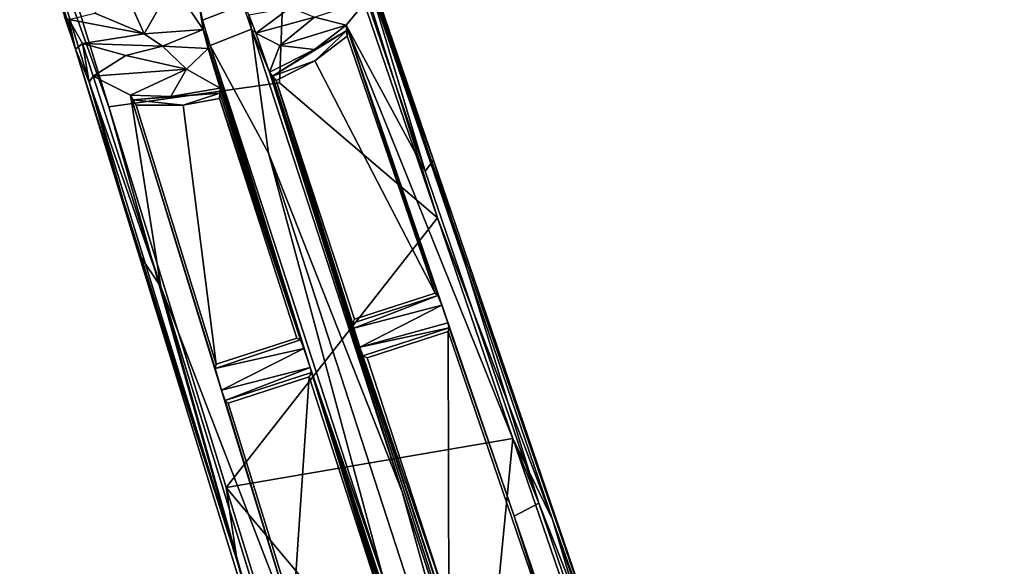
# Model space of a CAD drawing. Header units: millimetres. Extents: x -340 to 319, y -456 to 358.
# Tile 80 of 88: x -111 to -22, y 235 to 284. Entities that reach past the tile are written whole.
import ezdxf

# ---------------------------------------------------------------- set-up
doc = ezdxf.new("R2010")
doc.units = ezdxf.units.MM
doc.layers.add('Layer 01', color=7, linetype='Continuous', true_color=0x000000)

msp = doc.modelspace()

# ---------------------------------------------------------------- linework, layer by layer
at = {"layer": 'Layer 01'}
for points in [[(-73.118, 265.835, 123.353), (-85.575, 305.441, 110.571), (-86.274, 304.364, 111.789)], [(-85.575, 305.441, 110.571), (-62.822, 238.783, 130.235), (-55.729, 219.059, 116.5)], [(-79.061, 287.353, 97.425), (-85.575, 305.441, 110.571), (-73.479, 270.998, 102.363)], [(-85.575, 305.441, 110.571), (-55.729, 219.059, 116.5), (-73.479, 270.998, 102.363)], [(-73.118, 265.835, 123.353), (-62.822, 238.783, 130.235), (-85.575, 305.441, 110.571)], [(-109.181, 297.321, 111.685), (-102.586, 275.776, 118.14), (-87.272, 277.914, 118.949), (-86.274, 304.364, 111.789)], [(-86.274, 304.364, 111.789), (-87.272, 277.914, 118.949), (-73.118, 265.835, 123.353)], [(-110.561, 297.101, 91.626), (-105.569, 280.953, 96.796), (-110.369, 297.598, 110.492)], [(-105.569, 280.953, 96.796), (-91.058, 235.05, 128.859), (-110.369, 297.598, 110.492)], [(-102.586, 275.776, 118.14), (-109.181, 297.321, 111.685), (-110.369, 297.598, 110.492)], [(-102.586, 275.776, 118.14), (-110.369, 297.598, 110.492), (-91.058, 235.05, 128.859)], [(-105.569, 280.953, 96.796), (-110.561, 297.101, 91.626), (-106.538, 283.871, 92.091)], [(-99.418, 282.324, 89.912), (-101.26, 286.511, 74.412), (-96.881, 286.805, 74.023)], [(-96.881, 286.805, 74.023), (-94.104, 282.695, 90.21), (-99.418, 282.324, 89.912)], [(-94.104, 282.695, 90.21), (-96.881, 286.805, 74.023), (-94.502, 285.083, 81.608)], [(-73.479, 270.998, 102.363), (-79.143, 286.487, 96.953), (-79.061, 287.353, 97.425)], [(-99.418, 282.324, 89.912), (-103.821, 284.175, 85.181), (-101.26, 286.511, 74.412)], [(-91.143, 286.255, 81.486), (-90.544, 284.93, 83.393), (-94.171, 283.551, 83.606), (-94.502, 285.083, 81.608)], [(-79.143, 286.487, 96.953), (-74.227, 270.008, 101.483), (-79.465, 285.35, 97.122)], [(-74.227, 270.008, 101.483), (-79.143, 286.487, 96.953), (-73.479, 270.998, 102.363)], [(-94.104, 282.695, 90.21), (-94.502, 285.083, 81.608), (-94.171, 283.551, 83.606)], [(-81.29, 283.09, 97.643), (-84.14, 283.82, 96.576), (-79.465, 285.35, 97.122)], [(-74.227, 270.008, 101.483), (-81.29, 283.09, 97.643), (-79.465, 285.35, 97.122)], [(-99.418, 282.324, 89.912), (-106.148, 283.615, 90.964), (-103.821, 284.175, 85.181)], [(-89.786, 282.735, 84.504), (-93.476, 281.264, 84.6), (-94.171, 283.551, 83.606), (-90.544, 284.93, 83.393)], [(-90.544, 284.93, 83.393), (-90.036, 284.02, 90.206), (-89.786, 282.735, 84.504)], [(-89.397, 282.377, 94.878), (-90.036, 284.02, 90.206), (-86.291, 284.686, 93.662)], [(-84.14, 283.82, 96.576), (-89.397, 282.377, 94.878), (-86.291, 284.686, 93.662)], [(-106.148, 283.615, 90.964), (-105.569, 280.953, 96.796), (-106.538, 283.871, 92.091)], [(-104.94, 281.449, 94.375), (-106.148, 283.615, 90.964), (-99.418, 282.324, 89.912)], [(-106.148, 283.615, 90.964), (-104.94, 281.449, 94.375), (-105.569, 280.953, 96.796)], [(-94.104, 282.695, 90.21), (-94.171, 283.551, 83.606), (-93.476, 281.264, 84.6)], [(-89.397, 282.377, 94.878), (-89.786, 282.735, 84.504), (-90.036, 284.02, 90.206)], [(-89.397, 282.377, 94.878), (-84.14, 283.82, 96.576), (-87.239, 281.262, 97.254)], [(-84.14, 283.82, 96.576), (-81.29, 283.09, 97.643), (-87.239, 281.262, 97.254)], [(-99.418, 282.324, 89.912), (-94.104, 282.695, 90.21), (-97.761, 281.208, 93.205)], [(-94.104, 282.695, 90.21), (-93.656, 280.993, 94.877), (-97.761, 281.208, 93.205)], [(-93.656, 280.993, 94.877), (-94.104, 282.695, 90.21), (-84.54, 252.41, 106.514)], [(-93.476, 281.264, 84.6), (-84.54, 252.41, 106.514), (-94.104, 282.695, 90.21)], [(-93.476, 281.264, 84.6), (-89.786, 282.735, 84.504), (-88.253, 271.608, 86.826)], [(-88.188, 278.87, 98.126), (-89.786, 282.735, 84.504), (-89.397, 282.377, 94.878)], [(-89.786, 282.735, 84.504), (-88.188, 278.87, 98.126), (-76.293, 241.282, 93.518)], [(-89.786, 282.735, 84.504), (-76.293, 241.282, 93.518), (-88.253, 271.608, 86.826)], [(-87.239, 281.262, 97.254), (-88.188, 278.87, 98.126), (-89.397, 282.377, 94.878)], [(-84.136, 280.899, 97.974), (-81.247, 282.612, 104.294), (-87.897, 278.53, 104.847)], [(-81.247, 282.612, 104.294), (-84.115, 279.881, 111.399), (-87.897, 278.53, 104.847)], [(-87.239, 281.262, 97.254), (-81.29, 283.09, 97.643), (-84.136, 280.899, 97.974)], [(-81.247, 282.612, 104.294), (-84.136, 280.899, 97.974), (-81.29, 283.09, 97.643)], [(-81.247, 282.612, 104.294), (-81.201, 282.12, 111.023), (-84.115, 279.881, 111.399)], [(-72.201, 256.407, 106.526), (-72.743, 257.989, 106.096), (-81.29, 283.09, 97.643)], [(-81.29, 283.09, 97.643), (-72.743, 257.989, 106.096), (-73.073, 258.878, 107.349)], [(-81.201, 282.12, 111.023), (-81.247, 282.612, 104.294), (-81.29, 283.09, 97.643)], [(-72.201, 256.407, 106.526), (-81.29, 283.09, 97.643), (-66.257, 239.091, 109.82)], [(-73.336, 259.077, 117.849), (-81.201, 282.12, 111.023), (-81.29, 283.09, 97.643)], [(-81.29, 283.09, 97.643), (-73.073, 258.878, 107.349), (-73.336, 259.077, 117.849)], [(-64.04, 240.238, 109.704), (-66.257, 239.091, 109.82), (-81.29, 283.09, 97.643)], [(-74.227, 270.008, 101.483), (-64.04, 240.238, 109.704), (-81.29, 283.09, 97.643)], [(-104.94, 281.449, 94.375), (-99.418, 282.324, 89.912), (-97.761, 281.208, 93.205)], [(-81.201, 282.12, 111.023), (-73.336, 259.077, 117.849), (-84.115, 279.881, 111.399)], [(-104.94, 281.449, 94.375), (-104.327, 277.983, 97.107), (-105.569, 280.953, 96.796)], [(-105.569, 280.953, 96.796), (-99.908, 262.624, 102.299), (-91.058, 235.05, 128.859)], [(-99.908, 262.624, 102.299), (-105.569, 280.953, 96.796), (-104.327, 277.983, 97.107)], [(-101.059, 280.375, 95.045), (-104.94, 281.449, 94.375), (-97.761, 281.208, 93.205)], [(-103.969, 278.515, 96.784), (-104.94, 281.449, 94.375), (-101.059, 280.375, 95.045)], [(-104.94, 281.449, 94.375), (-103.969, 278.515, 96.784), (-104.327, 277.983, 97.107)], [(-101.059, 280.375, 95.045), (-97.761, 281.208, 93.205), (-95.617, 279.14, 96.854)], [(-95.617, 279.14, 96.854), (-97.761, 281.208, 93.205), (-93.656, 280.993, 94.877)], [(-92.58, 277.446, 98.108), (-95.617, 279.14, 96.854), (-93.656, 280.993, 94.877)], [(-93.656, 280.993, 94.877), (-84.54, 252.41, 106.514), (-92.58, 277.446, 98.108)], [(-93.476, 281.264, 84.6), (-77.931, 233.341, 94.901), (-84.54, 252.41, 106.514)], [(-93.476, 281.264, 84.6), (-88.253, 271.608, 86.826), (-77.931, 233.341, 94.901)], [(-88.188, 278.87, 98.126), (-87.239, 281.262, 97.254), (-84.136, 280.899, 97.974)], [(-84.136, 280.899, 97.974), (-87.897, 278.53, 104.847), (-88.188, 278.87, 98.126)], [(-103.969, 278.515, 96.784), (-101.059, 280.375, 95.045), (-95.617, 279.14, 96.854)], [(-87.581, 278.136, 111.6), (-87.897, 278.53, 104.847), (-84.115, 279.881, 111.399)], [(-87.581, 278.136, 111.6), (-84.115, 279.881, 111.399), (-73.336, 259.077, 117.849), (-80.562, 256.73, 117.885)], [(-100.64, 276.814, 97.599), (-103.969, 278.515, 96.784), (-95.617, 279.14, 96.854)], [(-100.64, 276.814, 97.599), (-95.617, 279.14, 96.854), (-97.028, 276.706, 97.969)], [(-92.58, 277.446, 98.108), (-97.028, 276.706, 97.969), (-95.617, 279.14, 96.854)], [(-80.625, 255.935, 106.515), (-80.088, 254.221, 106.111), (-88.188, 278.87, 98.126)], [(-87.897, 278.53, 104.847), (-80.625, 255.935, 106.515), (-88.188, 278.87, 98.126)], [(-88.188, 278.87, 98.126), (-57.846, 184.578, 104.957), (-76.293, 241.282, 93.518)], [(-88.188, 278.87, 98.126), (-80.088, 254.221, 106.111), (-51.744, 167.471, 128.074)], [(-57.846, 184.578, 104.957), (-88.188, 278.87, 98.126), (-22.321, 77.305, 149.522)], [(-22.321, 77.305, 149.522), (-88.188, 278.87, 98.126), (-51.744, 167.471, 128.074)], [(-104.327, 277.983, 97.107), (-103.969, 278.515, 96.784), (-97.902, 259.654, 102.166)], [(-99.908, 262.624, 102.299), (-104.327, 277.983, 97.107), (-97.902, 259.654, 102.166)], [(-103.969, 278.515, 96.784), (-100.64, 276.814, 97.599), (-97.902, 259.654, 102.166)], [(-87.581, 278.136, 111.6), (-80.736, 256.389, 107.564), (-80.625, 255.935, 106.515), (-87.897, 278.53, 104.847)], [(-80.562, 256.73, 117.885), (-80.736, 256.389, 107.564), (-87.581, 278.136, 111.6)], [(-87.272, 277.914, 118.949), (-102.586, 275.776, 118.14), (-92.049, 241.662, 128.055), (-73.118, 265.835, 123.353)], [(-97.028, 276.706, 97.969), (-92.58, 277.446, 98.108), (-92.61, 276.998, 104.847)], [(-92.61, 276.998, 104.847), (-92.58, 277.446, 98.108), (-85.091, 254.11, 106.133)], [(-92.58, 277.446, 98.108), (-84.54, 252.41, 106.514), (-85.091, 254.11, 106.133)], [(-100.39, 276.392, 104.294), (-100.64, 276.814, 97.599), (-97.028, 276.706, 97.969)], [(-100.64, 276.814, 97.599), (-100.125, 275.927, 111.037), (-92.956, 252.702, 117.851), (-93.044, 252.333, 106.907)], [(-100.64, 276.814, 97.599), (-92.468, 250.386, 106.069), (-85.063, 226.3, 111.483)], [(-100.64, 276.814, 97.599), (-93.044, 252.333, 106.907), (-92.468, 250.386, 106.069)], [(-100.39, 276.392, 104.294), (-100.125, 275.927, 111.037), (-100.64, 276.814, 97.599)], [(-100.64, 276.814, 97.599), (-85.063, 226.3, 111.483), (-97.902, 259.654, 102.166)], [(-97.028, 276.706, 97.969), (-92.61, 276.998, 104.847), (-100.39, 276.392, 104.294)], [(-100.39, 276.392, 104.294), (-92.61, 276.998, 104.847), (-95.903, 275.914, 111.437)], [(-100.39, 276.392, 104.294), (-95.903, 275.914, 111.437), (-100.125, 275.927, 111.037)], [(-92.64, 276.515, 111.601), (-95.903, 275.914, 111.437), (-92.61, 276.998, 104.847)], [(-92.956, 252.702, 117.851), (-95.903, 275.914, 111.437), (-92.64, 276.515, 111.601), (-85.732, 255.05, 117.878)], [(-85.091, 254.11, 106.133), (-85.39, 254.877, 107.564), (-92.64, 276.515, 111.601), (-92.61, 276.998, 104.847)], [(-85.732, 255.05, 117.878), (-92.64, 276.515, 111.601), (-85.39, 254.877, 107.564)], [(-91.058, 235.05, 128.859), (-92.049, 241.662, 128.055), (-102.586, 275.776, 118.14)], [(-100.125, 275.927, 111.037), (-95.903, 275.914, 111.437), (-92.956, 252.702, 117.851)], [(-88.253, 271.608, 86.826), (-76.293, 241.282, 93.518), (-63.933, 196.761, 102.402)], [(-63.933, 196.761, 102.402), (-77.931, 233.341, 94.901), (-88.253, 271.608, 86.826)], [(-73.479, 270.998, 102.363), (-64.04, 240.238, 109.704), (-74.227, 270.008, 101.483)], [(-55.729, 219.059, 116.5), (-64.04, 240.238, 109.704), (-73.479, 270.998, 102.363)], [(-73.118, 265.835, 123.353), (-92.049, 241.662, 128.055), (-66.378, 246.059, 129.033)], [(-73.118, 265.835, 123.353), (-66.378, 246.059, 129.033), (-62.822, 238.783, 130.235)], [(-97.902, 259.654, 102.166), (-86.887, 220.392, 113.777), (-99.908, 262.624, 102.299)], [(-86.887, 220.392, 113.777), (-91.058, 235.05, 128.859), (-99.908, 262.624, 102.299)], [(-86.887, 220.392, 113.777), (-97.902, 259.654, 102.166), (-85.825, 220.392, 112.767)], [(-97.902, 259.654, 102.166), (-85.063, 226.3, 111.483), (-85.825, 220.392, 112.767)], [(-73.073, 258.878, 107.349), (-80.736, 256.389, 107.564), (-80.562, 256.73, 117.885), (-73.336, 259.077, 117.849)], [(-73.073, 258.878, 107.349), (-80.625, 255.935, 106.515), (-80.736, 256.389, 107.564)], [(-73.073, 258.878, 107.349), (-72.743, 257.989, 106.096), (-80.625, 255.935, 106.515)], [(-80.088, 254.221, 106.111), (-80.625, 255.935, 106.515), (-72.743, 257.989, 106.096)], [(-72.743, 257.989, 106.096), (-72.201, 256.407, 106.526), (-80.088, 254.221, 106.111)], [(-80.088, 254.221, 106.111), (-72.201, 256.407, 106.526), (-72.069, 255.971, 107.564)], [(-80.088, 254.221, 106.111), (-72.069, 255.971, 107.564), (-79.804, 253.457, 107.564)], [(-72.069, 255.971, 107.564), (-72.159, 255.631, 118.823), (-79.429, 253.267, 118.875), (-79.804, 253.457, 107.564)], [(-72.069, 255.971, 107.564), (-72.201, 256.407, 106.526), (-66.257, 239.091, 109.82)], [(-62.366, 226.959, 126.961), (-72.159, 255.631, 118.823), (-72.069, 255.971, 107.564), (-66.257, 239.091, 109.82)], [(-93.044, 252.333, 106.907), (-92.956, 252.702, 117.851), (-85.732, 255.05, 117.878), (-85.39, 254.877, 107.564)], [(-72.11, 230.906, 125.238), (-79.429, 253.267, 118.875), (-72.159, 255.631, 118.823)], [(-72.11, 230.906, 125.238), (-72.159, 255.631, 118.823), (-62.366, 226.959, 126.961)], [(-93.044, 252.333, 106.907), (-85.39, 254.877, 107.564), (-85.091, 254.11, 106.133)], [(-80.088, 254.221, 106.111), (-72.11, 230.906, 125.238), (-51.744, 167.471, 128.074)], [(-79.804, 253.457, 107.564), (-72.11, 230.906, 125.238), (-80.088, 254.221, 106.111)], [(-92.468, 250.386, 106.069), (-93.044, 252.333, 106.907), (-85.091, 254.11, 106.133)], [(-85.091, 254.11, 106.133), (-84.54, 252.41, 106.514), (-92.468, 250.386, 106.069)], [(-72.11, 230.906, 125.238), (-79.804, 253.457, 107.564), (-79.429, 253.267, 118.875)], [(-92.468, 250.386, 106.069), (-84.54, 252.41, 106.514), (-92.158, 249.445, 107.382)], [(-84.54, 252.41, 106.514), (-84.421, 251.957, 107.564), (-92.158, 249.445, 107.382)], [(-84.54, 252.41, 106.514), (-27.103, 76.696, 126.796), (-55.801, 163.433, 129.422)], [(-84.54, 252.41, 106.514), (-55.801, 163.433, 129.422), (-64.355, 188.788, 136.166)], [(-76.722, 227.122, 125.809), (-84.54, 252.41, 106.514), (-64.355, 188.788, 136.166)], [(-27.103, 76.696, 126.796), (-84.54, 252.41, 106.514), (-61.195, 181.781, 105.253)], [(-84.54, 252.41, 106.514), (-76.722, 227.122, 125.809), (-84.421, 251.957, 107.564)], [(-84.54, 252.41, 106.514), (-77.931, 233.341, 94.901), (-61.195, 181.781, 105.253)], [(-92.158, 249.445, 107.382), (-84.421, 251.957, 107.564), (-84.613, 251.583, 118.875), (-91.883, 249.222, 118.822)], [(-84.613, 251.583, 118.875), (-86.063, 230.359, 124.165), (-91.883, 249.222, 118.822)], [(-84.613, 251.583, 118.875), (-76.722, 227.122, 125.809), (-86.063, 230.359, 124.165)], [(-84.613, 251.583, 118.875), (-84.421, 251.957, 107.564), (-76.722, 227.122, 125.809)], [(-92.468, 250.386, 106.069), (-92.158, 249.445, 107.382), (-85.063, 226.3, 111.483)], [(-91.883, 249.222, 118.822), (-86.063, 230.359, 124.165), (-85.063, 226.3, 111.483), (-92.158, 249.445, 107.382)], [(-69.457, 214.624, 136.74), (-66.378, 246.059, 129.033), (-92.049, 241.662, 128.055)], [(-66.378, 246.059, 129.033), (-69.457, 214.624, 136.74), (-55.768, 215.159, 137.599)], [(-55.768, 215.159, 137.599), (-62.822, 238.783, 130.235), (-66.378, 246.059, 129.033)], [(-79.956, 202.376, 138.786), (-92.049, 241.662, 128.055), (-91.058, 235.05, 128.859)], [(-69.457, 214.624, 136.74), (-92.049, 241.662, 128.055), (-79.956, 202.376, 138.786)], [(-76.293, 241.282, 93.518), (-57.846, 184.578, 104.957), (-63.933, 196.761, 102.402)], [(-64.04, 240.238, 109.704), (-53.129, 208.323, 118.088), (-53.921, 203.013, 119.316), (-66.257, 239.091, 109.82)], [(-64.04, 240.238, 109.704), (-55.729, 219.059, 116.5), (-53.129, 208.323, 118.088)], [(-66.257, 239.091, 109.82), (-53.921, 203.013, 119.316), (-62.366, 226.959, 126.961)], [(-62.822, 238.783, 130.235), (-39.164, 169.579, 148.646), (-55.729, 219.059, 116.5)], [(-55.768, 215.159, 137.599), (-39.164, 169.579, 148.646), (-62.822, 238.783, 130.235)], [(-86.887, 220.392, 113.777), (-71.644, 170.897, 126.278), (-91.058, 235.05, 128.859)], [(-68.833, 162.935, 147.987), (-91.058, 235.05, 128.859), (-71.644, 170.897, 126.278)], [(-68.833, 162.935, 147.987), (-79.956, 202.376, 138.786), (-91.058, 235.05, 128.859)]]:
    msp.add_3dface(points, dxfattribs=at)

doc.saveas('drawing.dxf')
